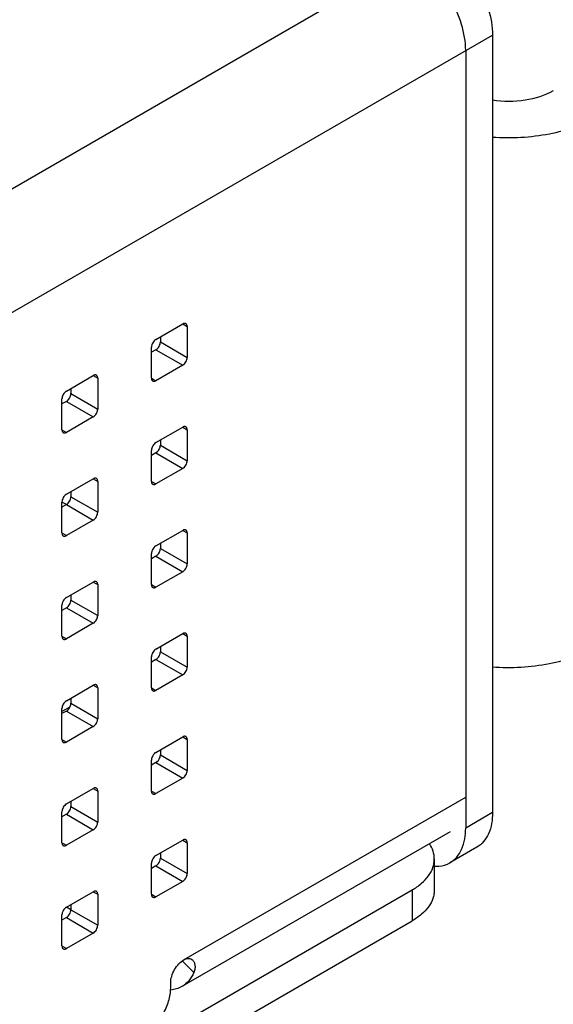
# Model space of a CAD drawing. Header units: inches. Extents: x 0 to 34, y 0 to 22.
# Tile 67 of 71: x 28.472 to 28.957, y 12.374 to 13.269. Entities that reach past the tile are written whole.
import ezdxf

# ---------------------------------------------------------------- set-up
doc = ezdxf.new("R2010")
doc.units = ezdxf.units.IN
doc.header["$LTSCALE"] = 1.87
doc.header["$MEASUREMENT"] = 0
doc.layers.get('0').update_dxf_attribs({"linetype": 'CONTINUOUS'})
doc.layers.add('02___PRT_ALL_AXES', color=7, linetype='CONTINUOUS')

msp = doc.modelspace()

# ---------------------------------------------------------------- linework, layer by layer
at = {"color": 7, "linetype": 'CONTINUOUS'}
for p, q in [((27.43874, 12.52266), (28.85277, 13.33911)), ((27.53617, 12.46641), (28.90149, 13.25473)), ((28.90149, 13.25473), (28.90149, 12.54856)), ((28.59579, 12.97828), (28.62015, 12.99234)), ((28.62015, 12.99234), (28.62421, 12.99)), ((28.62421, 12.99), (28.62421, 12.96187)), ((28.59985, 12.97594), (28.62421, 12.96187)), ((28.59173, 12.94312), (28.59173, 12.97125)), ((28.59579, 12.9689), (28.62015, 12.95484)), ((28.62015, 12.95484), (28.59579, 12.94078)), ((28.59173, 12.94312), (28.59579, 12.94078)), ((28.59579, 12.88452), (28.62015, 12.89859)), ((28.62015, 12.89859), (28.62421, 12.89624)), ((28.62421, 12.89624), (28.62421, 12.86812)), ((28.59173, 12.84936), (28.59173, 12.87749)), ((28.59985, 12.88218), (28.62421, 12.86812)), ((28.59579, 12.87515), (28.62015, 12.86109)), ((28.62015, 12.86109), (28.59579, 12.84702)), ((28.51459, 12.83764), (28.53895, 12.85171)), ((28.53895, 12.85171), (28.54301, 12.84936)), ((28.54301, 12.84936), (28.54301, 12.82124)), ((28.59173, 12.84936), (28.59579, 12.84702)), ((28.51865, 12.8353), (28.54301, 12.82124)), ((28.51053, 12.80248), (28.51053, 12.83061)), ((28.51458, 12.82826), (28.51053, 12.8306)), ((28.51459, 12.82827), (28.53895, 12.8142)), ((28.53895, 12.8142), (28.51459, 12.80014)), ((28.51053, 12.80248), (28.51459, 12.80014)), ((28.59579, 12.79077), (28.62015, 12.80483)), ((28.62015, 12.80483), (28.62421, 12.80249)), ((28.62421, 12.80249), (28.62421, 12.77436)), ((28.59985, 12.78843), (28.62421, 12.77436)), ((28.59173, 12.75561), (28.59173, 12.78374)), ((28.59579, 12.7814), (28.62015, 12.76733)), ((28.62015, 12.76733), (28.59579, 12.75327)), ((28.51459, 12.74389), (28.53895, 12.75795)), ((28.53895, 12.75795), (28.54301, 12.75561)), ((28.54301, 12.75561), (28.54301, 12.72748)), ((28.59173, 12.75561), (28.59579, 12.75327)), ((28.51053, 12.70873), (28.51053, 12.73685)), ((28.51459, 12.73451), (28.53895, 12.72045)), ((28.51865, 12.74155), (28.54301, 12.72748)), ((28.53895, 12.72045), (28.51459, 12.70638)), ((28.51053, 12.70873), (28.51459, 12.70638)), ((28.59579, 12.69701), (28.62015, 12.71108)), ((28.62015, 12.71108), (28.62421, 12.70873)), ((28.62421, 12.70873), (28.62421, 12.68061)), ((28.59173, 12.66185), (28.59173, 12.68998)), ((28.59985, 12.69467), (28.62421, 12.68061)), ((28.59579, 12.68764), (28.62015, 12.67358)), ((28.62015, 12.67358), (28.59579, 12.65951)), ((28.51459, 12.65013), (28.53895, 12.6642)), ((28.53895, 12.6642), (28.54301, 12.66185)), ((28.54301, 12.66185), (28.54301, 12.63373)), ((28.59173, 12.66186), (28.59579, 12.65951)), ((28.51865, 12.64779), (28.54301, 12.63373)), ((28.51053, 12.61497), (28.51053, 12.6431)), ((28.51459, 12.64076), (28.53895, 12.62669)), ((28.53895, 12.62669), (28.51459, 12.61263)), ((28.51053, 12.61497), (28.51459, 12.61263)), ((28.59579, 12.60326), (28.62015, 12.61732)), ((28.62015, 12.61732), (28.62421, 12.61498)), ((28.62421, 12.61498), (28.62421, 12.58685)), ((28.59985, 12.60092), (28.62421, 12.58685)), ((28.59173, 12.5681), (28.59173, 12.59623)), ((28.59579, 12.59389), (28.62015, 12.57982)), ((28.62015, 12.57982), (28.59579, 12.56576)), ((28.51459, 12.55638), (28.53895, 12.57044)), ((28.53895, 12.57044), (28.54301, 12.5681)), ((28.54301, 12.5681), (28.54301, 12.53997)), ((28.59173, 12.5681), (28.59579, 12.56576)), ((28.62143, 12.41499), (28.8772, 12.56267)), ((28.51053, 12.52122), (28.51053, 12.54934)), ((28.51459, 12.547), (28.53895, 12.53294)), ((28.51865, 12.55404), (28.54301, 12.53997)), ((28.90149, 12.54856), (28.87713, 12.5345)), ((28.53895, 12.53294), (28.51459, 12.51887)), ((28.86293, 12.53113), (28.61934, 12.39049)), ((28.51053, 12.52122), (28.51459, 12.51887)), ((28.88722, 12.51703), (28.86286, 12.50296)), ((28.84866, 12.50642), (28.84866, 12.47829)), ((27.76027, 11.86152), (28.82848, 12.47829)), ((28.82848, 12.47829), (28.82848, 12.45016)), ((28.63015, 12.40319), (28.61981, 12.41392)), ((28.60925, 12.38921), (28.60925, 12.3939))]:
    msp.add_line(p, q, dxfattribs=at)
at = {"color": 3, "linetype": 'CONTINUOUS'}
for p, q in [((28.87713, 13.24066), (28.87713, 12.5345)), ((28.59985, 12.98062), (28.59985, 12.97594)), ((28.59579, 12.9689), (28.59173, 12.96656)), ((28.59985, 12.88687), (28.59985, 12.88218)), ((28.59579, 12.87515), (28.59173, 12.87281)), ((28.51865, 12.83999), (28.51865, 12.8353)), ((28.51459, 12.82827), (28.51053, 12.82592)), ((28.59985, 12.79311), (28.59985, 12.78843)), ((28.59579, 12.7814), (28.59173, 12.77905)), ((28.51865, 12.74623), (28.51865, 12.74155)), ((28.51459, 12.73451), (28.51053, 12.73217)), ((28.59985, 12.69936), (28.59985, 12.69467)), ((28.59579, 12.68764), (28.59173, 12.6853)), ((28.51865, 12.65248), (28.51865, 12.64779)), ((28.51459, 12.64076), (28.51053, 12.63841)), ((28.59985, 12.6056), (28.59985, 12.60092)), ((28.59579, 12.59389), (28.59173, 12.59154)), ((28.51865, 12.55872), (28.51865, 12.55404)), ((28.51459, 12.547), (28.51053, 12.54466)), ((28.51865, 12.46027), (28.51459, 12.46262)), ((27.76027, 11.83339), (28.82848, 12.45016))]:
    msp.add_line(p, q, dxfattribs=at)
at = {"color": 7, "linetype": 'CONTINUOUS'}
for points, knots in [([(28.85277, 13.33911), (28.85968, 13.33511), (28.87277, 13.3241), (28.88805, 13.30322), (28.89849, 13.27956), (28.90149, 13.26271), (28.90149, 13.25473)], [0, 0, 0, 0, 0.237251, 0.500006, 0.762758, 1, 1, 1, 1]), ([(28.9567, 13.2041), (28.9489, 13.1996), (28.93037, 13.19402), (28.91123, 13.19401), (28.90148, 13.19549)], [0, 0, 0, 0, 0.477136, 1, 1, 1, 1]), ([(28.62302, 12.99263), (28.62283, 12.99274), (28.62239, 12.99289), (28.62167, 12.99291), (28.6209, 12.99273), (28.6204, 12.99249), (28.62015, 12.99234)], [0, 0, 0, 0, 0.217767, 0.450944, 0.710193, 1, 1, 1, 1]), ([(28.62421, 12.99), (28.62421, 12.99029), (28.62416, 12.99084), (28.62394, 12.9916), (28.62356, 12.99222), (28.62321, 12.99252), (28.62302, 12.99263)], [0, 0, 0, 0, 0.289801, 0.549049, 0.782227, 1, 1, 1, 1]), ([(28.59579, 12.97828), (28.59521, 12.97794), (28.59412, 12.97703), (28.59285, 12.97529), (28.59198, 12.97331), (28.59173, 12.97191), (28.59173, 12.97125)], [0, 0, 0, 0, 0.237223, 0.500006, 0.762786, 1, 1, 1, 1]), ([(28.62015, 12.95484), (28.62072, 12.95517), (28.62181, 12.95609), (28.62309, 12.95783), (28.62396, 12.9598), (28.62421, 12.96121), (28.62421, 12.96187)], [0, 0, 0, 0, 0.237223, 0.500006, 0.762786, 1, 1, 1, 1]), ([(28.59173, 12.94312), (28.59173, 12.94283), (28.59177, 12.94228), (28.592, 12.94152), (28.59237, 12.9409), (28.59273, 12.9406), (28.59292, 12.94049)], [0, 0, 0, 0, 0.289801, 0.549049, 0.782227, 1, 1, 1, 1]), ([(28.59292, 12.94049), (28.59311, 12.94038), (28.59354, 12.94022), (28.59426, 12.94021), (28.59503, 12.94039), (28.59554, 12.94063), (28.59579, 12.94078)], [0, 0, 0, 0, 0.217767, 0.450944, 0.710193, 1, 1, 1, 1]), ([(28.62302, 12.89887), (28.62283, 12.89898), (28.62239, 12.89914), (28.62167, 12.89916), (28.6209, 12.89897), (28.6204, 12.89873), (28.62015, 12.89859)], [0, 0, 0, 0, 0.217767, 0.450944, 0.710193, 1, 1, 1, 1]), ([(28.62421, 12.89624), (28.62421, 12.89653), (28.62416, 12.89709), (28.62394, 12.89785), (28.62356, 12.89846), (28.62321, 12.89876), (28.62302, 12.89887)], [0, 0, 0, 0, 0.289801, 0.549049, 0.782227, 1, 1, 1, 1]), ([(28.59579, 12.88452), (28.59521, 12.88419), (28.59412, 12.88327), (28.59285, 12.88153), (28.59198, 12.87956), (28.59173, 12.87816), (28.59173, 12.87749)], [0, 0, 0, 0, 0.237223, 0.500006, 0.762786, 1, 1, 1, 1]), ([(28.62015, 12.86109), (28.62072, 12.86142), (28.62181, 12.86234), (28.62309, 12.86408), (28.62396, 12.86605), (28.62421, 12.86745), (28.62421, 12.86812)], [0, 0, 0, 0, 0.237223, 0.500006, 0.762786, 1, 1, 1, 1]), ([(28.54182, 12.85199), (28.54163, 12.8521), (28.5412, 12.85226), (28.54047, 12.85228), (28.5397, 12.85209), (28.5392, 12.85185), (28.53895, 12.85171)], [0, 0, 0, 0, 0.217767, 0.450944, 0.710193, 1, 1, 1, 1]), ([(28.54301, 12.84936), (28.54301, 12.84965), (28.54297, 12.85021), (28.54274, 12.85097), (28.54236, 12.85158), (28.54201, 12.85188), (28.54182, 12.85199)], [0, 0, 0, 0, 0.289801, 0.549049, 0.782227, 1, 1, 1, 1]), ([(28.59173, 12.84936), (28.59173, 12.84907), (28.59177, 12.84852), (28.592, 12.84776), (28.59237, 12.84714), (28.59273, 12.84685), (28.59292, 12.84674)], [0, 0, 0, 0, 0.289801, 0.549049, 0.782227, 1, 1, 1, 1]), ([(28.59292, 12.84674), (28.59311, 12.84663), (28.59354, 12.84647), (28.59426, 12.84645), (28.59503, 12.84664), (28.59554, 12.84688), (28.59579, 12.84702)], [0, 0, 0, 0, 0.217767, 0.450944, 0.710193, 1, 1, 1, 1]), ([(28.51459, 12.83764), (28.51401, 12.83731), (28.51292, 12.83639), (28.51165, 12.83465), (28.51078, 12.83268), (28.51053, 12.83127), (28.51053, 12.83061)], [0, 0, 0, 0, 0.237223, 0.500006, 0.762786, 1, 1, 1, 1]), ([(28.53895, 12.8142), (28.53953, 12.81454), (28.54062, 12.81545), (28.54189, 12.81719), (28.54276, 12.81917), (28.54301, 12.82057), (28.54301, 12.82124)], [0, 0, 0, 0, 0.237223, 0.500006, 0.762786, 1, 1, 1, 1]), ([(28.62302, 12.80512), (28.62283, 12.80523), (28.62239, 12.80538), (28.62167, 12.8054), (28.6209, 12.80522), (28.6204, 12.80498), (28.62015, 12.80483)], [0, 0, 0, 0, 0.217767, 0.450944, 0.710193, 1, 1, 1, 1]), ([(28.51053, 12.80248), (28.51053, 12.80219), (28.51058, 12.80164), (28.5108, 12.80088), (28.51118, 12.80026), (28.51153, 12.79996), (28.51172, 12.79985)], [0, 0, 0, 0, 0.289801, 0.549049, 0.782227, 1, 1, 1, 1]), ([(28.51172, 12.79985), (28.51191, 12.79975), (28.51235, 12.79959), (28.51307, 12.79957), (28.51384, 12.79975), (28.51434, 12.79999), (28.51459, 12.80014)], [0, 0, 0, 0, 0.217767, 0.450944, 0.710193, 1, 1, 1, 1]), ([(28.62421, 12.80249), (28.62421, 12.80278), (28.62416, 12.80333), (28.62394, 12.80409), (28.62356, 12.80471), (28.62321, 12.80501), (28.62302, 12.80512)], [0, 0, 0, 0, 0.289801, 0.549049, 0.782227, 1, 1, 1, 1]), ([(28.59579, 12.79077), (28.59521, 12.79044), (28.59412, 12.78952), (28.59285, 12.78778), (28.59198, 12.78581), (28.59173, 12.7844), (28.59173, 12.78374)], [0, 0, 0, 0, 0.237223, 0.500006, 0.762786, 1, 1, 1, 1]), ([(28.62015, 12.76733), (28.62072, 12.76766), (28.62181, 12.76858), (28.62309, 12.77032), (28.62396, 12.77229), (28.62421, 12.7737), (28.62421, 12.77436)], [0, 0, 0, 0, 0.237223, 0.500006, 0.762786, 1, 1, 1, 1]), ([(28.54182, 12.75824), (28.54163, 12.75834), (28.5412, 12.7585), (28.54047, 12.75852), (28.5397, 12.75833), (28.5392, 12.7581), (28.53895, 12.75795)], [0, 0, 0, 0, 0.217767, 0.450944, 0.710193, 1, 1, 1, 1]), ([(28.54301, 12.75561), (28.54301, 12.7559), (28.54297, 12.75645), (28.54274, 12.75721), (28.54236, 12.75783), (28.54201, 12.75813), (28.54182, 12.75824)], [0, 0, 0, 0, 0.289801, 0.549049, 0.782227, 1, 1, 1, 1]), ([(28.59173, 12.75561), (28.59173, 12.75532), (28.59177, 12.75477), (28.592, 12.75401), (28.59237, 12.75339), (28.59273, 12.75309), (28.59292, 12.75298)], [0, 0, 0, 0, 0.289801, 0.549049, 0.782227, 1, 1, 1, 1]), ([(28.59292, 12.75298), (28.59311, 12.75287), (28.59354, 12.75271), (28.59426, 12.7527), (28.59503, 12.75288), (28.59554, 12.75312), (28.59579, 12.75327)], [0, 0, 0, 0, 0.217767, 0.450944, 0.710193, 1, 1, 1, 1]), ([(28.51459, 12.74389), (28.51401, 12.74355), (28.51292, 12.74264), (28.51165, 12.7409), (28.51078, 12.73892), (28.51053, 12.73752), (28.51053, 12.73685)], [0, 0, 0, 0, 0.237223, 0.500006, 0.762786, 1, 1, 1, 1]), ([(28.53895, 12.72045), (28.53953, 12.72078), (28.54062, 12.7217), (28.54189, 12.72344), (28.54276, 12.72541), (28.54301, 12.72682), (28.54301, 12.72748)], [0, 0, 0, 0, 0.237223, 0.500006, 0.762786, 1, 1, 1, 1]), ([(28.51053, 12.70873), (28.51053, 12.70844), (28.51058, 12.70788), (28.5108, 12.70712), (28.51118, 12.70651), (28.51153, 12.70621), (28.51172, 12.7061)], [0, 0, 0, 0, 0.289801, 0.549049, 0.782227, 1, 1, 1, 1]), ([(28.62302, 12.71136), (28.62283, 12.71147), (28.62239, 12.71163), (28.62167, 12.71165), (28.6209, 12.71146), (28.6204, 12.71122), (28.62015, 12.71108)], [0, 0, 0, 0, 0.217767, 0.450944, 0.710193, 1, 1, 1, 1]), ([(28.62421, 12.70873), (28.62421, 12.70903), (28.62416, 12.70958), (28.62394, 12.71034), (28.62356, 12.71096), (28.62321, 12.71125), (28.62302, 12.71136)], [0, 0, 0, 0, 0.289801, 0.549049, 0.782227, 1, 1, 1, 1]), ([(28.51172, 12.7061), (28.51191, 12.70599), (28.51235, 12.70583), (28.51307, 12.70581), (28.51384, 12.706), (28.51434, 12.70624), (28.51459, 12.70638)], [0, 0, 0, 0, 0.217767, 0.450944, 0.710193, 1, 1, 1, 1]), ([(28.59579, 12.69701), (28.59521, 12.69668), (28.59412, 12.69576), (28.59285, 12.69402), (28.59198, 12.69205), (28.59173, 12.69065), (28.59173, 12.68998)], [0, 0, 0, 0, 0.237223, 0.500006, 0.762786, 1, 1, 1, 1]), ([(28.62015, 12.67358), (28.62072, 12.67391), (28.62181, 12.67483), (28.62309, 12.67657), (28.62396, 12.67854), (28.62421, 12.67994), (28.62421, 12.68061)], [0, 0, 0, 0, 0.237223, 0.500006, 0.762786, 1, 1, 1, 1]), ([(28.54182, 12.66448), (28.54163, 12.66459), (28.5412, 12.66475), (28.54047, 12.66477), (28.5397, 12.66458), (28.5392, 12.66434), (28.53895, 12.6642)], [0, 0, 0, 0, 0.217767, 0.450944, 0.710193, 1, 1, 1, 1]), ([(28.54301, 12.66185), (28.54301, 12.66214), (28.54297, 12.6627), (28.54274, 12.66346), (28.54236, 12.66407), (28.54201, 12.66437), (28.54182, 12.66448)], [0, 0, 0, 0, 0.289801, 0.549049, 0.782227, 1, 1, 1, 1]), ([(28.59173, 12.66185), (28.59173, 12.66156), (28.59177, 12.66101), (28.592, 12.66025), (28.59237, 12.65963), (28.59273, 12.65934), (28.59292, 12.65923)], [0, 0, 0, 0, 0.289801, 0.549049, 0.782227, 1, 1, 1, 1]), ([(28.59292, 12.65923), (28.59311, 12.65912), (28.59354, 12.65896), (28.59426, 12.65894), (28.59503, 12.65913), (28.59554, 12.65937), (28.59579, 12.65951)], [0, 0, 0, 0, 0.217767, 0.450944, 0.710193, 1, 1, 1, 1]), ([(28.51459, 12.65013), (28.51401, 12.6498), (28.51292, 12.64888), (28.51165, 12.64714), (28.51078, 12.64517), (28.51053, 12.64376), (28.51053, 12.6431)], [0, 0, 0, 0, 0.237223, 0.500006, 0.762786, 1, 1, 1, 1]), ([(28.53895, 12.62669), (28.53953, 12.62703), (28.54062, 12.62794), (28.54189, 12.62968), (28.54276, 12.63166), (28.54301, 12.63306), (28.54301, 12.63373)], [0, 0, 0, 0, 0.237223, 0.500006, 0.762786, 1, 1, 1, 1]), ([(28.62302, 12.61761), (28.62283, 12.61772), (28.62239, 12.61787), (28.62167, 12.61789), (28.6209, 12.61771), (28.6204, 12.61747), (28.62015, 12.61732)], [0, 0, 0, 0, 0.217767, 0.450944, 0.710193, 1, 1, 1, 1]), ([(28.62421, 12.61498), (28.62421, 12.61527), (28.62416, 12.61582), (28.62394, 12.61658), (28.62356, 12.6172), (28.62321, 12.6175), (28.62302, 12.61761)], [0, 0, 0, 0, 0.289801, 0.549049, 0.782227, 1, 1, 1, 1]), ([(28.51053, 12.61497), (28.51053, 12.61468), (28.51058, 12.61413), (28.5108, 12.61337), (28.51118, 12.61275), (28.51153, 12.61245), (28.51172, 12.61234)], [0, 0, 0, 0, 0.289801, 0.549049, 0.782227, 1, 1, 1, 1]), ([(28.51172, 12.61234), (28.51191, 12.61224), (28.51235, 12.61208), (28.51307, 12.61206), (28.51384, 12.61225), (28.51434, 12.61248), (28.51459, 12.61263)], [0, 0, 0, 0, 0.217767, 0.450944, 0.710193, 1, 1, 1, 1]), ([(28.59579, 12.60326), (28.59521, 12.60293), (28.59412, 12.60201), (28.59285, 12.60027), (28.59198, 12.5983), (28.59173, 12.59689), (28.59173, 12.59623)], [0, 0, 0, 0, 0.237223, 0.500006, 0.762786, 1, 1, 1, 1]), ([(28.62015, 12.57982), (28.62072, 12.58015), (28.62181, 12.58107), (28.62309, 12.58281), (28.62396, 12.58478), (28.62421, 12.58619), (28.62421, 12.58685)], [0, 0, 0, 0, 0.237223, 0.500006, 0.762786, 1, 1, 1, 1]), ([(28.54182, 12.57073), (28.54163, 12.57083), (28.5412, 12.57099), (28.54047, 12.57101), (28.5397, 12.57083), (28.5392, 12.57059), (28.53895, 12.57044)], [0, 0, 0, 0, 0.217767, 0.450944, 0.710193, 1, 1, 1, 1]), ([(28.54301, 12.5681), (28.54301, 12.56839), (28.54297, 12.56894), (28.54274, 12.5697), (28.54236, 12.57032), (28.54201, 12.57062), (28.54182, 12.57073)], [0, 0, 0, 0, 0.289801, 0.549049, 0.782227, 1, 1, 1, 1]), ([(28.59173, 12.5681), (28.59173, 12.56781), (28.59177, 12.56726), (28.592, 12.5665), (28.59237, 12.56588), (28.59273, 12.56558), (28.59292, 12.56547)], [0, 0, 0, 0, 0.289801, 0.549049, 0.782227, 1, 1, 1, 1]), ([(28.59292, 12.56547), (28.59311, 12.56536), (28.59354, 12.5652), (28.59426, 12.56519), (28.59503, 12.56537), (28.59554, 12.56561), (28.59579, 12.56576)], [0, 0, 0, 0, 0.217767, 0.450944, 0.710193, 1, 1, 1, 1]), ([(28.51459, 12.55638), (28.51401, 12.55604), (28.51292, 12.55513), (28.51165, 12.55339), (28.51078, 12.55141), (28.51053, 12.55001), (28.51053, 12.54934)], [0, 0, 0, 0, 0.237223, 0.500006, 0.762786, 1, 1, 1, 1]), ([(28.90149, 12.54856), (28.90149, 12.54199), (28.89989, 12.52976), (28.89186, 12.51971), (28.88722, 12.51703)], [0, 0, 0, 0, 0.550825, 1, 1, 1, 1]), ([(28.53895, 12.53294), (28.53953, 12.53327), (28.54062, 12.53419), (28.54189, 12.53593), (28.54276, 12.5379), (28.54301, 12.53931), (28.54301, 12.53997)], [0, 0, 0, 0, 0.237223, 0.500006, 0.762786, 1, 1, 1, 1]), ([(28.51053, 12.52122), (28.51053, 12.52093), (28.51058, 12.52037), (28.5108, 12.51961), (28.51118, 12.519), (28.51153, 12.5187), (28.51172, 12.51859)], [0, 0, 0, 0, 0.289801, 0.549049, 0.782227, 1, 1, 1, 1]), ([(28.84866, 12.50642), (28.84866, 12.50881), (28.84787, 12.51376), (28.84567, 12.51824), (28.84429, 12.52036)], [0, 0, 0, 0, 0.485516, 1, 1, 1, 1]), ([(28.51172, 12.51859), (28.51191, 12.51848), (28.51235, 12.51832), (28.51307, 12.5183), (28.51384, 12.51849), (28.51434, 12.51873), (28.51459, 12.51887)], [0, 0, 0, 0, 0.217767, 0.450944, 0.710193, 1, 1, 1, 1]), ([(28.82848, 12.47829), (28.83151, 12.48003), (28.83699, 12.48381), (28.84354, 12.4907), (28.84706, 12.49718), (28.84843, 12.50247), (28.84866, 12.50511), (28.84866, 12.50642)], [0, 0, 0, 0, 0.289574, 0.548626, 0.781631, 0.891835, 1, 1, 1, 1]), ([(28.60925, 12.3939), (28.60925, 12.39589), (28.61, 12.4001), (28.61261, 12.40602), (28.61643, 12.41124), (28.6197, 12.41399), (28.62143, 12.41499)], [0, 0, 0, 0, 0.237214, 0.499994, 0.762778, 1, 1, 1, 1]), ([(28.62143, 12.41499), (28.62199, 12.41531), (28.62313, 12.41584), (28.62495, 12.41621), (28.6268, 12.41603), (28.62793, 12.4155), (28.62845, 12.41514)], [0, 0, 0, 0, 0.260792, 0.50449, 0.745344, 1, 1, 1, 1]), ([(28.62845, 12.41514), (28.62912, 12.41467), (28.63037, 12.4133), (28.63141, 12.41044), (28.63142, 12.40688), (28.63068, 12.40444), (28.63015, 12.40319)], [0, 0, 0, 0, 0.1898, 0.417072, 0.68744, 1, 1, 1, 1]), ([(28.63015, 12.40319), (28.62899, 12.40051), (28.62676, 12.39674), (28.62275, 12.39274), (28.62051, 12.39116), (28.61934, 12.39049)], [0, 0, 0, 0, 0.5172, 0.761006, 1, 1, 1, 1]), ([(28.58489, 12.34702), (28.58656, 12.34798), (28.58985, 12.35029), (28.59602, 12.35606), (28.60253, 12.36496), (28.60698, 12.37505), (28.6089, 12.38328), (28.60925, 12.38728), (28.60925, 12.38921)], [0, 0, 0, 0, 0.114258, 0.237542, 0.500006, 0.762467, 0.885747, 1, 1, 1, 1]), ([(28.61934, 12.39049), (28.61783, 12.38961), (28.61453, 12.38818), (28.611, 12.38752), (28.6092, 12.38737)], [0, 0, 0, 0, 0.491826, 1, 1, 1, 1])]:
    msp.add_open_spline(points, degree=3, knots=knots, dxfattribs=at)
at = {"color": 3, "linetype": 'CONTINUOUS'}
for points, knots in [([(28.87713, 13.24066), (28.87713, 13.24865), (28.87413, 13.26549), (28.86369, 13.28916), (28.84841, 13.31003), (28.83532, 13.32105), (28.82841, 13.32504)], [0, 0, 0, 0, 0.237242, 0.499994, 0.762749, 1, 1, 1, 1]), ([(28.9973, 13.18066), (28.98375, 13.17284), (28.95184, 13.16227), (28.9186, 13.16051), (28.90136, 13.16179)], [0, 0, 0, 0, 0.475108, 1, 1, 1, 1]), ([(28.59579, 12.9689), (28.59636, 12.96924), (28.59746, 12.97016), (28.59873, 12.9719), (28.5996, 12.97387), (28.59985, 12.97527), (28.59985, 12.97594)], [0, 0, 0, 0, 0.237223, 0.500006, 0.762786, 1, 1, 1, 1]), ([(28.59579, 12.87515), (28.59636, 12.87548), (28.59746, 12.8764), (28.59873, 12.87814), (28.5996, 12.88011), (28.59985, 12.88152), (28.59985, 12.88218)], [0, 0, 0, 0, 0.237223, 0.500006, 0.762786, 1, 1, 1, 1]), ([(28.51459, 12.82827), (28.51517, 12.8286), (28.51626, 12.82952), (28.51753, 12.83126), (28.5184, 12.83323), (28.51865, 12.83463), (28.51865, 12.8353)], [0, 0, 0, 0, 0.237223, 0.500006, 0.762786, 1, 1, 1, 1]), ([(28.59579, 12.7814), (28.59636, 12.78173), (28.59746, 12.78265), (28.59873, 12.78439), (28.5996, 12.78636), (28.59985, 12.78776), (28.59985, 12.78843)], [0, 0, 0, 0, 0.237223, 0.500006, 0.762786, 1, 1, 1, 1]), ([(28.51459, 12.73451), (28.51517, 12.73485), (28.51626, 12.73576), (28.51753, 12.7375), (28.5184, 12.73948), (28.51865, 12.74088), (28.51865, 12.74155)], [0, 0, 0, 0, 0.237223, 0.500006, 0.762786, 1, 1, 1, 1]), ([(28.9973, 12.69951), (28.98375, 12.69169), (28.95184, 12.68112), (28.9186, 12.67936), (28.90136, 12.68064)], [0, 0, 0, 0, 0.475108, 1, 1, 1, 1]), ([(28.59579, 12.68764), (28.59636, 12.68797), (28.59746, 12.68889), (28.59873, 12.69063), (28.5996, 12.6926), (28.59985, 12.69401), (28.59985, 12.69467)], [0, 0, 0, 0, 0.237223, 0.500006, 0.762786, 1, 1, 1, 1]), ([(28.51459, 12.64076), (28.51517, 12.64109), (28.51626, 12.64201), (28.51753, 12.64375), (28.5184, 12.64572), (28.51865, 12.64712), (28.51865, 12.64779)], [0, 0, 0, 0, 0.237223, 0.500006, 0.762786, 1, 1, 1, 1]), ([(28.59579, 12.59389), (28.59636, 12.59422), (28.59746, 12.59514), (28.59873, 12.59688), (28.5996, 12.59885), (28.59985, 12.60025), (28.59985, 12.60092)], [0, 0, 0, 0, 0.237223, 0.500006, 0.762786, 1, 1, 1, 1]), ([(28.51459, 12.547), (28.51517, 12.54734), (28.51626, 12.54825), (28.51753, 12.54999), (28.5184, 12.55197), (28.51865, 12.55337), (28.51865, 12.55404)], [0, 0, 0, 0, 0.237223, 0.500006, 0.762786, 1, 1, 1, 1]), ([(28.86286, 12.50297), (28.8675, 12.50565), (28.87553, 12.51569), (28.87713, 12.52792), (28.87713, 12.5345)], [0, 0, 0, 0, 0.449175, 1, 1, 1, 1]), ([(28.84897, 12.49976), (28.85023, 12.49971), (28.85501, 12.4998), (28.8598, 12.5012), (28.86286, 12.50297)], [0, 0, 0, 0, 0.263195, 1, 1, 1, 1]), ([(28.84866, 12.47829), (28.84866, 12.47699), (28.84843, 12.47435), (28.84706, 12.46906), (28.84354, 12.46257), (28.83699, 12.45569), (28.83151, 12.45191), (28.82848, 12.45016)], [0, 0, 0, 0, 0.108165, 0.218369, 0.451374, 0.710426, 1, 1, 1, 1])]:
    msp.add_open_spline(points, degree=3, knots=knots, dxfattribs=at)
at = {"layer": '02___PRT_ALL_AXES', "color": 7, "linetype": 'CONTINUOUS'}
for p, q in [((28.51459, 12.9314), (28.53895, 12.94546)), ((28.53895, 12.94546), (28.54301, 12.94312)), ((28.54301, 12.94312), (28.54301, 12.91499)), ((28.51053, 12.89624), (28.51053, 12.92436)), ((28.51459, 12.92202), (28.53895, 12.90796)), ((28.51865, 12.92905), (28.54301, 12.91499)), ((28.53895, 12.90796), (28.51459, 12.89389)), ((28.51053, 12.89624), (28.51459, 12.89389)), ((28.5178, 12.64443), (28.51053, 12.64024)), ((28.59579, 12.5095), (28.62015, 12.52357)), ((28.62015, 12.52357), (28.62421, 12.52122)), ((28.62421, 12.52122), (28.62421, 12.4931)), ((28.59173, 12.47435), (28.59173, 12.50247)), ((28.59985, 12.50716), (28.62421, 12.4931)), ((28.59579, 12.50013), (28.62015, 12.48607)), ((28.62015, 12.48607), (28.59579, 12.472)), ((28.51459, 12.46262), (28.53895, 12.47669)), ((28.53895, 12.47669), (28.54301, 12.47434)), ((28.54301, 12.47434), (28.54301, 12.44622)), ((28.59173, 12.47435), (28.59579, 12.472)), ((28.51865, 12.46028), (28.54301, 12.44622)), ((28.51053, 12.42746), (28.51053, 12.45559)), ((28.51459, 12.45325), (28.53895, 12.43918)), ((28.53895, 12.43918), (28.51459, 12.42512)), ((28.51053, 12.42746), (28.51459, 12.42512))]:
    msp.add_line(p, q, dxfattribs=at)
at = {"layer": '02___PRT_ALL_AXES', "color": 3, "linetype": 'CONTINUOUS'}
for p, q in [((28.51865, 12.93374), (28.51865, 12.92905)), ((28.51459, 12.92202), (28.51053, 12.91968)), ((28.59985, 12.51185), (28.59985, 12.50716)), ((28.59579, 12.50013), (28.59173, 12.49779)), ((28.51865, 12.46497), (28.51865, 12.46028)), ((28.51459, 12.45325), (28.51053, 12.4509))]:
    msp.add_line(p, q, dxfattribs=at)
at = {"layer": '02___PRT_ALL_AXES', "color": 7, "linetype": 'CONTINUOUS'}
for points, knots in [([(28.54182, 12.94574), (28.54163, 12.94585), (28.5412, 12.94601), (28.54047, 12.94603), (28.5397, 12.94584), (28.5392, 12.94561), (28.53895, 12.94546)], [0, 0, 0, 0, 0.217767, 0.450944, 0.710193, 1, 1, 1, 1]), ([(28.54301, 12.94312), (28.54301, 12.94341), (28.54297, 12.94396), (28.54274, 12.94472), (28.54236, 12.94534), (28.54201, 12.94564), (28.54182, 12.94574)], [0, 0, 0, 0, 0.289801, 0.549049, 0.782227, 1, 1, 1, 1]), ([(28.51459, 12.9314), (28.51401, 12.93106), (28.51292, 12.93014), (28.51165, 12.92841), (28.51078, 12.92643), (28.51053, 12.92503), (28.51053, 12.92436)], [0, 0, 0, 0, 0.237223, 0.500006, 0.762786, 1, 1, 1, 1]), ([(28.53895, 12.90796), (28.53953, 12.90829), (28.54062, 12.90921), (28.54189, 12.91095), (28.54276, 12.91292), (28.54301, 12.91432), (28.54301, 12.91499)], [0, 0, 0, 0, 0.237223, 0.500006, 0.762786, 1, 1, 1, 1]), ([(28.51053, 12.89624), (28.51053, 12.89595), (28.51058, 12.89539), (28.5108, 12.89463), (28.51118, 12.89402), (28.51153, 12.89372), (28.51172, 12.89361)], [0, 0, 0, 0, 0.289801, 0.549049, 0.782227, 1, 1, 1, 1]), ([(28.51172, 12.89361), (28.51191, 12.8935), (28.51235, 12.89334), (28.51307, 12.89332), (28.51384, 12.89351), (28.51434, 12.89375), (28.51459, 12.89389)], [0, 0, 0, 0, 0.217767, 0.450944, 0.710193, 1, 1, 1, 1]), ([(28.62302, 12.52385), (28.62283, 12.52396), (28.62239, 12.52412), (28.62167, 12.52414), (28.6209, 12.52395), (28.6204, 12.52371), (28.62015, 12.52357)], [0, 0, 0, 0, 0.217767, 0.450944, 0.710193, 1, 1, 1, 1]), ([(28.62421, 12.52122), (28.62421, 12.52152), (28.62416, 12.52207), (28.62394, 12.52283), (28.62356, 12.52345), (28.62321, 12.52374), (28.62302, 12.52385)], [0, 0, 0, 0, 0.289801, 0.549049, 0.782227, 1, 1, 1, 1]), ([(28.59579, 12.5095), (28.59521, 12.50917), (28.59412, 12.50825), (28.59285, 12.50651), (28.59198, 12.50454), (28.59173, 12.50314), (28.59173, 12.50247)], [0, 0, 0, 0, 0.237223, 0.500006, 0.762786, 1, 1, 1, 1]), ([(28.62015, 12.48607), (28.62072, 12.4864), (28.62181, 12.48732), (28.62309, 12.48906), (28.62396, 12.49103), (28.62421, 12.49243), (28.62421, 12.4931)], [0, 0, 0, 0, 0.237223, 0.500006, 0.762786, 1, 1, 1, 1]), ([(28.54182, 12.47697), (28.54163, 12.47708), (28.5412, 12.47724), (28.54047, 12.47726), (28.5397, 12.47707), (28.5392, 12.47683), (28.53895, 12.47669)], [0, 0, 0, 0, 0.217767, 0.450944, 0.710193, 1, 1, 1, 1]), ([(28.54301, 12.47434), (28.54301, 12.47463), (28.54297, 12.47519), (28.54274, 12.47595), (28.54236, 12.47656), (28.54201, 12.47686), (28.54182, 12.47697)], [0, 0, 0, 0, 0.289801, 0.549049, 0.782227, 1, 1, 1, 1]), ([(28.59173, 12.47435), (28.59173, 12.47405), (28.59177, 12.4735), (28.592, 12.47274), (28.59237, 12.47212), (28.59273, 12.47183), (28.59292, 12.47172)], [0, 0, 0, 0, 0.289801, 0.549049, 0.782227, 1, 1, 1, 1]), ([(28.59292, 12.47172), (28.59311, 12.47161), (28.59354, 12.47145), (28.59426, 12.47143), (28.59503, 12.47162), (28.59554, 12.47186), (28.59579, 12.472)], [0, 0, 0, 0, 0.217767, 0.450944, 0.710193, 1, 1, 1, 1]), ([(28.51459, 12.46262), (28.51401, 12.46229), (28.51292, 12.46137), (28.51165, 12.45963), (28.51078, 12.45766), (28.51053, 12.45626), (28.51053, 12.45559)], [0, 0, 0, 0, 0.237223, 0.500006, 0.762786, 1, 1, 1, 1]), ([(28.53895, 12.43918), (28.53953, 12.43952), (28.54062, 12.44044), (28.54189, 12.44217), (28.54276, 12.44415), (28.54301, 12.44555), (28.54301, 12.44622)], [0, 0, 0, 0, 0.237223, 0.500006, 0.762786, 1, 1, 1, 1]), ([(28.51053, 12.42746), (28.51053, 12.42717), (28.51058, 12.42662), (28.5108, 12.42586), (28.51118, 12.42524), (28.51153, 12.42494), (28.51172, 12.42484)], [0, 0, 0, 0, 0.289801, 0.549049, 0.782227, 1, 1, 1, 1]), ([(28.51172, 12.42484), (28.51191, 12.42473), (28.51235, 12.42457), (28.51307, 12.42455), (28.51384, 12.42474), (28.51434, 12.42497), (28.51459, 12.42512)], [0, 0, 0, 0, 0.217767, 0.450944, 0.710193, 1, 1, 1, 1])]:
    msp.add_open_spline(points, degree=3, knots=knots, dxfattribs=at)
at = {"layer": '02___PRT_ALL_AXES', "color": 3, "linetype": 'CONTINUOUS'}
for points in [[(28.51459, 12.92202), (28.51517, 12.92236), (28.51626, 12.92327), (28.51753, 12.92501), (28.5184, 12.92699), (28.51865, 12.92839), (28.51865, 12.92905)], [(28.59579, 12.50013), (28.59636, 12.50046), (28.59746, 12.50138), (28.59873, 12.50312), (28.5996, 12.50509), (28.59985, 12.5065), (28.59985, 12.50716)], [(28.51459, 12.45325), (28.51517, 12.45358), (28.51626, 12.4545), (28.51753, 12.45624), (28.5184, 12.45821), (28.51865, 12.45962), (28.51865, 12.46028)]]:
    msp.add_open_spline(points, degree=3, knots=[0, 0, 0, 0, 0.237223, 0.500006, 0.762786, 1, 1, 1, 1], dxfattribs=at)

doc.saveas('drawing.dxf')
